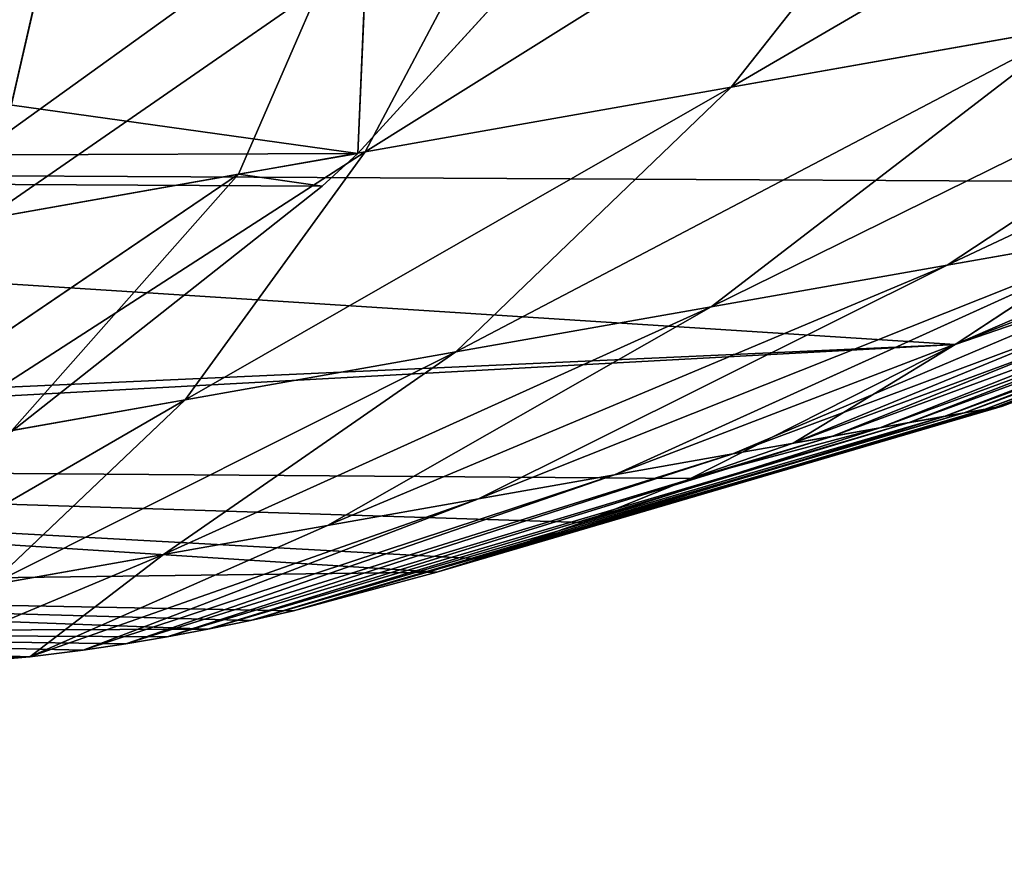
# Model space of a CAD drawing. Extents: x 4 to 698, y -308 to 195.
# Tile 91 of 256: x 359.493 to 360.408, y -50.715 to -49.926. Entities that reach past the tile are written whole.
import ezdxf

# ---------------------------------------------------------------- set-up
doc = ezdxf.new("R2010")
doc.units = 0
doc.header["$LTSCALE"] = 25.4
doc.layers.get('0').update_dxf_attribs({"color": 13, "linetype": 'CONTINUOUS'})

# ---------------------------------------------------------------- blocks, each defined once
blk = doc.blocks.new('DISK-III-7644_STL')
at = {"color": 250}
for p, q in [((360.18622, -49.63533, 574.10083), (359.80698, -50.05031, 574.92041)), ((360.18622, -49.63533, 574.10083), (359.80698, -50.05031, 574.92041)), ((360.15399, -49.98869, 580.17249), (360.39233, -49.68644, 580.82269)), ((360.15399, -49.98869, 580.17249), (360.39233, -49.68644, 580.82269)), ((359.81396, -50.04879, 580.29865), (359.96603, -49.7618, 580.9809)), ((359.81396, -50.04879, 580.29865), (359.96603, -49.7618, 580.9809)), ((359.69626, -50.06959, 574.88947), (359.81845, -49.78788, 574.19904)), ((359.69626, -50.06959, 574.88947), (359.81845, -49.78788, 574.19904)), ((359.80698, -50.05031, 574.92041), (359.81845, -49.78788, 574.19904)), ((359.80698, -50.05031, 574.92041), (359.81845, -49.78788, 574.19904)), ((359.4606, -50.11125, 580.37854), (359.52301, -49.8401, 581.08105)), ((359.4606, -50.11125, 580.37854), (359.52301, -49.8401, 581.08105)), ((360.77087, -49.87964, 579.79059), (360.35443, -50.15403, 579.22296)), ((360.77087, -49.87964, 579.79059), (360.35443, -50.15403, 579.22296)), ((360.47479, -49.93198, 580.00214), (360.13544, -50.19275, 579.37939)), ((360.47479, -49.93198, 580.00214), (360.13544, -50.19275, 579.37939)), ((360.47479, -49.93198, 580.00214), (360.15399, -49.98869, 580.17249)), ((360.47479, -49.93198, 580.00214), (360.15399, -49.98869, 580.17249)), ((359.81396, -50.04879, 580.29865), (360.15399, -49.98869, 580.17249)), ((359.81396, -50.04879, 580.29865), (360.15399, -49.98869, 580.17249)), ((359.89813, -50.23469, 579.50537), (360.15399, -49.98869, 580.17249)), ((359.89813, -50.23469, 579.50537), (360.15399, -49.98869, 580.17249)), ((361.08832, -50.02431, 577.28302), (360.38992, -50.28789, 577.40027)), ((361.08832, -50.02431, 577.28302), (360.38992, -50.28789, 577.40027)), ((361.10284, -50.02174, 577.8255), (360.39926, -50.28624, 577.74829)), ((361.10284, -50.02174, 577.8255), (360.39926, -50.28624, 577.74829)), ((361.11313, -50.01992, 577.55377), (360.40585, -50.28507, 577.57397)), ((361.11313, -50.01992, 577.55377), (360.40585, -50.28507, 577.57397)), ((361.02878, -50.03484, 577.01788), (360.35175, -50.29464, 577.23022)), ((361.02878, -50.03484, 577.01788), (360.35175, -50.29464, 577.23022)), ((361.05759, -50.02974, 578.09351), (360.37024, -50.29137, 577.92017)), ((361.05759, -50.02974, 578.09351), (360.37024, -50.29137, 577.92017)), ((360.97818, -50.04378, 578.35315), (360.31931, -50.30037, 578.08673)), ((360.97818, -50.04378, 578.35315), (360.31931, -50.30037, 578.08673)), ((359.4606, -50.11125, 580.37854), (359.81396, -50.04879, 580.29865)), ((359.4606, -50.11125, 580.37854), (359.81396, -50.04879, 580.29865)), ((359.64664, -50.27914, 579.59875), (359.81396, -50.04879, 580.29865)), ((359.64664, -50.27914, 579.59875), (359.81396, -50.04879, 580.29865)), ((359.69626, -50.06959, 574.88947), (359.80698, -50.05031, 574.92041)), ((359.80698, -50.05031, 574.92041), (359.77377, -50.08062, 574.99023)), ((360.93558, -50.05131, 576.763), (360.29196, -50.30521, 577.06671)), ((360.93558, -50.05131, 576.763), (360.29196, -50.30521, 577.06671)), ((359.2959, -50.34114, 575.55042), (359.69626, -50.06959, 574.88947)), ((359.2959, -50.34114, 575.55042), (359.69626, -50.06959, 574.88947)), ((359.33978, -50.13261, 574.8255), (359.69626, -50.06959, 574.88947)), ((359.33978, -50.13261, 574.8255), (359.69626, -50.06959, 574.88947)), ((359.4834, -50.31008, 575.58942), (359.69626, -50.06959, 574.88947)), ((359.4834, -50.31008, 575.58942), (359.69626, -50.06959, 574.88947)), ((359.77377, -50.08062, 574.99023), (359.69626, -50.06959, 574.88947)), ((360.86597, -50.06362, 578.60004), (360.24731, -50.3131, 578.24512)), ((360.86597, -50.06362, 578.60004), (360.24731, -50.3131, 578.24512)), ((359.77377, -50.08062, 574.99023), (359.4834, -50.31008, 575.58942)), ((359.77377, -50.08062, 574.99023), (359.4834, -50.31008, 575.58942)), ((360.8103, -50.07346, 576.52264), (360.36185, -50.22774, 576.48419)), ((360.8103, -50.07346, 576.52264), (360.36185, -50.22774, 576.48419)), ((360.36185, -50.22774, 576.48419), (360.59119, -50.07708, 576.02075)), ((360.36185, -50.22774, 576.48419), (360.59119, -50.07708, 576.02075)), ((360.72287, -50.08891, 578.8299), (360.15552, -50.32932, 578.39258)), ((360.72287, -50.08891, 578.8299), (360.15552, -50.32932, 578.39258)), ((360.65512, -50.10088, 576.30109), (360.36185, -50.22774, 576.48419)), ((360.65512, -50.10088, 576.30109), (360.36185, -50.22774, 576.48419)), ((360.55139, -50.11922, 579.0387), (360.04553, -50.34877, 578.52649)), ((360.55139, -50.11922, 579.0387), (360.04553, -50.34877, 578.52649)), ((360.35443, -50.15403, 579.22296), (360.55139, -50.11922, 579.0387)), ((360.35443, -50.15403, 579.22296), (360.55139, -50.11922, 579.0387)), ((360.35443, -50.15403, 579.22296), (359.91919, -50.3711, 578.64471)), ((360.35443, -50.15403, 579.22296), (359.91919, -50.3711, 578.64471)), ((360.13544, -50.19275, 579.37939), (360.35443, -50.15403, 579.22296)), ((360.13544, -50.19275, 579.37939), (360.35443, -50.15403, 579.22296)), ((360.13544, -50.19275, 579.37939), (359.77872, -50.39593, 578.74506)), ((360.13544, -50.19275, 579.37939), (359.77872, -50.39593, 578.74506)), ((359.89813, -50.23469, 579.50537), (360.13544, -50.19275, 579.37939)), ((359.89813, -50.23469, 579.50537), (360.13544, -50.19275, 579.37939)), ((360.11606, -50.35234, 576.96918), (360.36185, -50.22774, 576.48419)), ((360.11606, -50.35234, 576.96918), (360.36185, -50.22774, 576.48419)), ((360.36185, -50.22774, 576.48419), (360.21161, -50.31941, 576.91254)), ((360.36185, -50.22774, 576.48419), (360.21161, -50.31941, 576.91254)), ((359.89813, -50.23469, 579.50537), (359.6265, -50.42284, 578.82587)), ((359.89813, -50.23469, 579.50537), (359.6265, -50.42284, 578.82587)), ((359.64664, -50.27914, 579.59875), (359.89813, -50.23469, 579.50537)), ((359.64664, -50.27914, 579.59875), (359.89813, -50.23469, 579.50537)), ((359.38528, -50.32534, 579.65784), (359.64664, -50.27914, 579.59875)), ((359.38528, -50.32534, 579.65784), (359.64664, -50.27914, 579.59875)), ((359.64664, -50.27914, 579.59875), (359.46515, -50.45135, 578.88574)), ((359.64664, -50.27914, 579.59875), (359.46515, -50.45135, 578.88574)), ((359.70718, -50.48419, 577.75171), (360.37024, -50.29137, 577.92017)), ((359.70718, -50.48419, 577.75171), (360.37024, -50.29137, 577.92017)), ((359.74725, -50.47516, 577.67627), (360.40585, -50.28507, 577.57397)), ((359.74725, -50.47516, 577.67627), (360.40585, -50.28507, 577.57397)), ((359.74725, -50.47516, 577.67627), (360.39926, -50.28624, 577.74829)), ((359.74725, -50.47516, 577.67627), (360.39926, -50.28624, 577.74829)), ((359.74725, -50.47516, 577.67627), (360.37024, -50.29137, 577.92017)), ((359.74725, -50.47516, 577.67627), (360.37024, -50.29137, 577.92017)), ((359.88034, -50.43924, 577.42383), (360.40585, -50.28507, 577.57397)), ((359.88034, -50.43924, 577.42383), (360.40585, -50.28507, 577.57397)), ((359.88034, -50.43924, 577.42383), (360.38992, -50.28789, 577.40027)), ((359.88034, -50.43924, 577.42383), (360.38992, -50.28789, 577.40027)), ((359.91937, -50.42694, 577.34918), (360.38992, -50.28789, 577.40027)), ((359.91937, -50.42694, 577.34918), (360.38992, -50.28789, 577.40027)), ((360.37024, -50.29137, 577.92017), (360.31931, -50.30037, 578.08673)), ((360.37024, -50.29137, 577.92017), (360.31931, -50.30037, 578.08673)), ((360.35175, -50.29464, 577.23022), (360.38992, -50.28789, 577.40027)), ((360.35175, -50.29464, 577.23022), (360.38992, -50.28789, 577.40027)), ((360.39926, -50.28624, 577.74829), (360.37024, -50.29137, 577.92017)), ((360.39926, -50.28624, 577.74829), (360.37024, -50.29137, 577.92017)), ((360.38992, -50.28789, 577.40027), (360.40585, -50.28507, 577.57397)), ((360.38992, -50.28789, 577.40027), (360.40585, -50.28507, 577.57397)), ((360.40585, -50.28507, 577.57397), (360.39926, -50.28624, 577.74829)), ((360.40585, -50.28507, 577.57397), (360.39926, -50.28624, 577.74829)), ((359.66776, -50.49229, 577.82568), (360.31931, -50.30037, 578.08673)), ((359.66776, -50.49229, 577.82568), (360.31931, -50.30037, 578.08673)), ((359.70718, -50.48419, 577.75171), (360.31931, -50.30037, 578.08673)), ((359.70718, -50.48419, 577.75171), (360.31931, -50.30037, 578.08673)), ((360.01544, -50.39317, 577.16443), (360.35175, -50.29464, 577.23022)), ((360.01544, -50.39317, 577.16443), (360.35175, -50.29464, 577.23022)), ((360.31931, -50.30037, 578.08673), (360.24731, -50.3131, 578.24512)), ((360.31931, -50.30037, 578.08673), (360.24731, -50.3131, 578.24512)), ((360.29196, -50.30521, 577.06671), (360.35175, -50.29464, 577.23022)), ((360.29196, -50.30521, 577.06671), (360.35175, -50.29464, 577.23022)), ((360.01544, -50.39317, 577.16443), (360.29196, -50.30521, 577.06671)), ((360.01544, -50.39317, 577.16443), (360.29196, -50.30521, 577.06671)), ((360.11606, -50.35234, 576.96918), (360.29196, -50.30521, 577.06671)), ((360.11606, -50.35234, 576.96918), (360.29196, -50.30521, 577.06671)), ((360.21161, -50.31941, 576.91254), (360.29196, -50.30521, 577.06671)), ((360.21161, -50.31941, 576.91254), (360.29196, -50.30521, 577.06671)), ((359.62976, -50.49937, 577.89679), (360.24731, -50.3131, 578.24512)), ((359.62976, -50.49937, 577.89679), (360.24731, -50.3131, 578.24512)), ((359.66776, -50.49229, 577.82568), (360.24731, -50.3131, 578.24512)), ((359.66776, -50.49229, 577.82568), (360.24731, -50.3131, 578.24512)), ((360.11606, -50.35234, 576.96918), (360.21161, -50.31941, 576.91254)), ((360.11606, -50.35234, 576.96918), (360.21161, -50.31941, 576.91254)), ((360.24731, -50.3131, 578.24512), (360.15552, -50.32932, 578.39258)), ((360.24731, -50.3131, 578.24512), (360.15552, -50.32932, 578.39258)), ((359.59161, -50.50575, 577.9679), (360.15552, -50.32932, 578.39258)), ((359.59161, -50.50575, 577.9679), (360.15552, -50.32932, 578.39258)), ((359.62976, -50.49937, 577.89679), (360.15552, -50.32932, 578.39258)), ((359.62976, -50.49937, 577.89679), (360.15552, -50.32932, 578.39258)), ((360.15552, -50.32932, 578.39258), (360.04553, -50.34877, 578.52649)), ((360.15552, -50.32932, 578.39258), (360.04553, -50.34877, 578.52649)), ((359.55182, -50.51165, 578.04181), (360.04553, -50.34877, 578.52649)), ((359.55182, -50.51165, 578.04181), (360.04553, -50.34877, 578.52649)), ((359.59161, -50.50575, 577.9679), (360.04553, -50.34877, 578.52649)), ((359.59161, -50.50575, 577.9679), (360.04553, -50.34877, 578.52649)), ((360.04553, -50.34877, 578.52649), (359.91919, -50.3711, 578.64471)), ((360.04553, -50.34877, 578.52649), (359.91919, -50.3711, 578.64471)), ((360.01544, -50.39317, 577.16443), (360.11606, -50.35234, 576.96918)), ((360.01544, -50.39317, 577.16443), (360.11606, -50.35234, 576.96918)), ((359.50238, -50.51792, 578.13336), (359.91919, -50.3711, 578.64471)), ((359.50238, -50.51792, 578.13336), (359.91919, -50.3711, 578.64471)), ((359.55182, -50.51165, 578.04181), (359.91919, -50.3711, 578.64471)), ((359.55182, -50.51165, 578.04181), (359.91919, -50.3711, 578.64471)), ((359.91919, -50.3711, 578.64471), (359.77872, -50.39593, 578.74506)), ((359.91919, -50.3711, 578.64471), (359.77872, -50.39593, 578.74506)), ((359.50238, -50.51792, 578.13336), (359.77872, -50.39593, 578.74506)), ((359.50238, -50.51792, 578.13336), (359.77872, -50.39593, 578.74506)), ((359.77872, -50.39593, 578.74506), (359.6265, -50.42284, 578.82587)), ((359.77872, -50.39593, 578.74506), (359.6265, -50.42284, 578.82587)), ((359.91937, -50.42694, 577.34918), (360.01544, -50.39317, 577.16443)), ((359.91937, -50.42694, 577.34918), (360.01544, -50.39317, 577.16443)), ((359.37375, -50.52878, 578.36975), (359.6265, -50.42284, 578.82587)), ((359.37375, -50.52878, 578.36975), (359.6265, -50.42284, 578.82587)), ((359.6265, -50.42284, 578.82587), (359.46515, -50.45135, 578.88574)), ((359.6265, -50.42284, 578.82587), (359.46515, -50.45135, 578.88574)), ((359.50238, -50.51792, 578.13336), (359.6265, -50.42284, 578.82587)), ((359.50238, -50.51792, 578.13336), (359.6265, -50.42284, 578.82587)), ((359.88034, -50.43924, 577.42383), (359.91937, -50.42694, 577.34918)), ((359.88034, -50.43924, 577.42383), (359.91937, -50.42694, 577.34918)), ((359.74725, -50.47516, 577.67627), (359.88034, -50.43924, 577.42383)), ((359.74725, -50.47516, 577.67627), (359.88034, -50.43924, 577.42383)), ((359.70718, -50.48419, 577.75171), (359.74725, -50.47516, 577.67627)), ((359.70718, -50.48419, 577.75171), (359.74725, -50.47516, 577.67627)), ((359.62976, -50.49937, 577.89679), (359.66776, -50.49229, 577.82568)), ((359.62976, -50.49937, 577.89679), (359.66776, -50.49229, 577.82568)), ((359.66776, -50.49229, 577.82568), (359.70718, -50.48419, 577.75171)), ((359.66776, -50.49229, 577.82568), (359.70718, -50.48419, 577.75171)), ((359.59161, -50.50575, 577.9679), (359.62976, -50.49937, 577.89679)), ((359.59161, -50.50575, 577.9679), (359.62976, -50.49937, 577.89679)), ((359.55182, -50.51165, 578.04181), (359.59161, -50.50575, 577.9679)), ((359.55182, -50.51165, 578.04181), (359.59161, -50.50575, 577.9679)), ((359.37375, -50.52878, 578.36975), (359.50238, -50.51792, 578.13336)), ((359.37375, -50.52878, 578.36975), (359.50238, -50.51792, 578.13336)), ((359.50238, -50.51792, 578.13336), (359.55182, -50.51165, 578.04181)), ((359.50238, -50.51792, 578.13336), (359.55182, -50.51165, 578.04181))]:
    blk.add_line(p, q, dxfattribs=at)
mesh = blk.add_polyface(dxfattribs=at)
corners = [(301.69812, -12.27427, 585.61011), (300.3389, 4.12897, 585.61011), (300.3389, -4.12897, 585.61011), (301.69812, 12.27427, 585.61011), (301.8338, -4.0051, 585.61011), (304.37946, -20.08477, 585.61011), (303.15222, -11.90605, 585.61011), (305.75314, -19.48223, 585.61011), (308.30981, -27.34741, 585.61011), (309.56555, -26.52699, 585.61011), (313.38193, -33.86408, 585.61011), (314.48553, -32.84816, 585.61011), (319.45749, -39.45703, 585.61011), (320.37881, -38.27332, 585.61011), (326.37076, -43.97369, 585.61011), (327.08469, -42.65448, 585.61011), (333.93317, -47.29086, 585.61011), (334.42023, -45.87214, 585.61011), (341.93842, -49.31807, 585.61011), (342.1853, -47.83852, 585.61011), (350.16812, -50, 585.61011), (350.16812, -48.5, 585.61011), (358.39786, -49.31807, 585.61011), (358.15097, -47.83852, 585.61011), (365.91605, -45.87214, 585.61011), (366.40311, -47.29086, 585.61011), (373.25159, -42.65448, 585.61011), (373.96552, -43.97369, 585.61011), (379.95746, -38.27332, 585.61011), (380.87878, -39.45703, 585.61011), (385.85074, -32.84816, 585.61011), (386.95435, -33.86408, 585.61011), (390.77072, -26.52699, 585.61011), (392.02646, -27.34741, 585.61011), (394.58313, -19.48223, 585.61011), (395.95682, -20.08477, 585.61011), (397.18405, -11.90605, 585.61011), (398.63815, -12.27427, 585.61011), (398.50247, -4.0051, 585.61011), (398.50247, 4.0051, 585.61011), (301.8338, 4.0051, 585.61011), (304.37946, 20.08477, 585.61011), (303.15222, 11.90605, 585.61011), (305.75314, 19.48223, 585.61011), (308.30981, 27.34741, 585.61011), (309.56555, 26.52699, 585.61011), (313.38193, 33.86408, 585.61011), (314.48553, 32.84816, 585.61011), (319.45749, 39.45703, 585.61011), (320.37881, 38.27332, 585.61011), (326.37076, 43.97369, 585.61011), (327.08469, 42.65448, 585.61011), (333.93317, 47.29086, 585.61011), (334.42023, 45.87214, 585.61011), (341.93842, 49.31807, 585.61011), (342.1853, 47.83852, 585.61011), (350.16812, 50, 585.61011), (350.16812, 48.5, 585.61011), (358.15097, 47.83852, 585.61011), (358.39786, 49.31807, 585.61011), (365.91605, 45.87214, 585.61011), (366.40311, 47.29086, 585.61011), (373.25159, 42.65448, 585.61011), (373.96552, 43.97369, 585.61011), (379.95746, 38.27332, 585.61011), (380.87878, 39.45703, 585.61011), (385.85074, 32.84816, 585.61011), (386.95435, 33.86408, 585.61011), (390.77072, 26.52699, 585.61011), (392.02646, 27.34741, 585.61011), (394.58313, 19.48223, 585.61011), (395.95682, 20.08477, 585.61011), (397.18405, 11.90605, 585.61011), (398.63815, 12.27427, 585.61011), (399.99738, -4.12897, 585.61011), (399.99738, 4.12897, 585.61011)]
mesh.append_faces([[corners[k] for k in face] for face in [(0, 1, 2), (73, 74, 75)]], dxfattribs={"vtx0": -1, "color": 250})
mesh.append_faces([[corners[k] for k in face] for face in [(1, 0, 3), (4, 5, 6), (6, 5, 7), (7, 8, 9), (9, 10, 11), (11, 12, 13), (13, 14, 15), (15, 16, 17), (17, 18, 19), (19, 20, 21), (21, 22, 23), (23, 22, 24), (24, 25, 26), (26, 27, 28), (28, 29, 30), (30, 31, 32), (32, 33, 34), (34, 35, 36), (36, 37, 38), (38, 37, 39), (3, 40, 41), (40, 3, 4), (41, 43, 44), (44, 45, 46), (46, 47, 48), (48, 49, 50), (50, 51, 52), (52, 53, 54), (54, 55, 56), (56, 58, 59), (59, 60, 61), (61, 62, 63), (63, 64, 65), (65, 66, 67), (67, 68, 69), (69, 70, 71), (71, 72, 73)]], dxfattribs={"vtx0": -1, "vtx1": -1, "color": 250})
mesh.append_faces([[corners[k] for k in face] for face in [(3, 0, 4), (73, 39, 37)]], dxfattribs={"vtx0": -1, "vtx1": -1, "vtx2": -1, "color": 250})
mesh.append_faces([[corners[k] for k in face] for face in [(4, 0, 5), (7, 5, 8), (9, 8, 10), (11, 10, 12), (13, 12, 14), (15, 14, 16), (17, 16, 18), (19, 18, 20), (21, 20, 22), (24, 22, 25), (26, 25, 27), (28, 27, 29), (30, 29, 31), (32, 31, 33), (34, 33, 35), (36, 35, 37), (41, 40, 42), (41, 42, 43), (44, 43, 45), (46, 45, 47), (48, 47, 49), (50, 49, 51), (52, 51, 53), (54, 53, 55), (56, 55, 57), (56, 57, 58), (59, 58, 60), (61, 60, 62), (63, 62, 64), (65, 64, 66), (67, 66, 68), (69, 68, 70), (71, 70, 72), (73, 72, 39), (73, 37, 74)]], dxfattribs={"vtx0": -1, "vtx2": -1, "color": 250})
mesh = blk.add_polyface(dxfattribs=at)
corners = [(359.11316, -50.52738, 578.84113), (359.33286, -50.53061, 578.44434), (359.23105, -50.53183, 578.62915), (359.37375, -50.52878, 578.36975), (359.50238, -50.51792, 578.13336), (358.84891, -50.49517, 579.30933), (359.55182, -50.51165, 578.04181), (359.59161, -50.50575, 577.9679), (359.62976, -50.49937, 577.89679), (359.66776, -50.49229, 577.82568), (358.66425, -50.45488, 579.6308), (359.70718, -50.48419, 577.75171), (359.74725, -50.47516, 577.67627), (359.88034, -50.43924, 577.42383), (358.31284, -50.33886, 580.22998), (359.91937, -50.42694, 577.34918), (360.01544, -50.39317, 577.16443), (360.11606, -50.35234, 576.96918), (360.36185, -50.22774, 576.48419), (358.27124, -50.32177, 580.2998), (357.77271, -50.06195, 581.11938), (360.59119, -50.07708, 576.02075), (361.02313, -49.68848, 575.1142), (357.50339, -49.87936, 581.54858), (357.41635, -49.38699, 581.54858), (361.41473, -49.18798, 574.24493), (357.53705, -48.95945, 581.19318), (361.3277, -48.69561, 574.24493), (361.06772, -48.33537, 574.6004)]
mesh.append_faces([[corners[k] for k in face] for face in [(0, 1, 2), (27, 26, 28)]], dxfattribs={"vtx0": -1, "color": 250})
mesh.append_faces([[corners[k] for k in face] for face in [(1, 0, 3), (3, 0, 4), (4, 5, 6), (6, 5, 7), (7, 5, 8), (8, 5, 9), (9, 10, 11), (11, 10, 12), (12, 10, 13), (13, 14, 15), (15, 14, 16), (16, 14, 17), (17, 14, 18), (18, 20, 21), (21, 20, 22), (22, 24, 25), (25, 26, 27)]], dxfattribs={"vtx0": -1, "vtx1": -1, "color": 250})
mesh.append_faces([[corners[k] for k in face] for face in [(4, 0, 5), (9, 5, 10), (13, 10, 14), (18, 14, 19), (18, 19, 20), (22, 20, 23), (22, 23, 24), (25, 24, 26)]], dxfattribs={"vtx0": -1, "vtx2": -1, "color": 250})
mesh = blk.add_polyface(dxfattribs=at)
corners = [(358.29477, -50.7141, 577.87103), (358.08444, -50.71146, 578.25104), (358.19293, -50.71532, 578.05585), (358.33566, -50.71228, 577.79645), (358.47299, -50.7004, 577.54395), (357.81079, -50.67867, 578.73602), (358.5137, -50.69515, 577.46851), (358.55353, -50.68924, 577.39453), (358.59164, -50.68286, 577.32349), (358.62967, -50.67579, 577.25238), (357.54373, -50.61576, 579.19952), (358.6691, -50.66769, 577.17841), (358.71768, -50.65662, 577.08685), (358.84222, -50.62273, 576.85052), (358.88126, -50.61043, 576.77588), (357.0047, -50.39878, 580.10602), (358.97736, -50.57667, 576.59113), (359.08655, -50.53209, 576.37909), (359.32376, -50.41124, 575.91089), (359.4834, -50.31008, 575.58942), (356.46527, -50.06285, 580.97528), (359.77377, -50.08062, 574.99023), (359.80698, -50.05031, 574.92041), (356.37823, -49.57049, 580.97528), (360.18622, -49.63533, 574.10083), (360.37665, -49.37148, 573.67163), (356.49896, -49.14295, 580.61987), (360.28961, -48.87911, 573.67163), (360.02963, -48.51886, 574.02704)]
mesh.append_faces([[corners[k] for k in face] for face in [(0, 1, 2), (26, 27, 28)]], dxfattribs={"vtx0": -1, "color": 250})
mesh.append_faces([[corners[k] for k in face] for face in [(1, 4, 5), (5, 9, 10), (10, 14, 15), (15, 19, 20), (20, 22, 23), (23, 25, 26)]], dxfattribs={"vtx0": -1, "vtx1": -1, "color": 250})
mesh.append_faces([[corners[k] for k in face] for face in [(1, 0, 3), (1, 3, 4), (5, 4, 6), (5, 6, 7), (5, 7, 8), (5, 8, 9), (10, 9, 11), (10, 11, 12), (10, 12, 13), (10, 13, 14), (15, 14, 16), (15, 16, 17), (15, 17, 18), (15, 18, 19), (20, 19, 21), (20, 21, 22), (23, 22, 24), (23, 24, 25), (26, 25, 27)]], dxfattribs={"vtx0": -1, "vtx2": -1, "color": 250})
mesh = blk.add_polyface(dxfattribs=at)
corners = [(360.79456, -49.61535, 580.60913), (360.15399, -49.98869, 580.17249), (360.47479, -49.93198, 580.00214), (360.39233, -49.68644, 580.82269)]
mesh.append_faces([[corners[k] for k in face] for face in [(0, 1, 2), (1, 0, 3)]], dxfattribs={"vtx0": -1, "color": 250})
mesh = blk.add_polyface(dxfattribs=at)
corners = [(359.80698, -50.05031, 574.92041), (359.81845, -49.78788, 574.19904), (360.18622, -49.63533, 574.10083)]
mesh.append_faces([[corners[k] for k in face] for face in [(0, 1, 2)]], dxfattribs={"color": 250})
mesh = blk.add_polyface(dxfattribs=at)
corners = [(360.39233, -49.68644, 580.82269), (359.81396, -50.04879, 580.29865), (360.15399, -49.98869, 580.17249), (359.96603, -49.7618, 580.9809)]
mesh.append_faces([[corners[k] for k in face] for face in [(0, 1, 2), (1, 0, 3)]], dxfattribs={"vtx0": -1, "color": 250})
mesh = blk.add_polyface(dxfattribs=at)
corners = [(359.96603, -49.7618, 580.9809), (359.4606, -50.11125, 580.37854), (359.81396, -50.04879, 580.29865), (359.52301, -49.8401, 581.08105)]
mesh.append_faces([[corners[k] for k in face] for face in [(0, 1, 2), (1, 0, 3)]], dxfattribs={"vtx0": -1, "color": 250})
mesh = blk.add_polyface(dxfattribs=at)
corners = [(359.81845, -49.78788, 574.19904), (359.33978, -50.13261, 574.8255), (359.37149, -49.86688, 574.11884), (359.69626, -50.06959, 574.88947)]
mesh.append_faces([[corners[k] for k in face] for face in [(0, 1, 2), (1, 0, 3)]], dxfattribs={"vtx0": -1, "color": 250})
mesh = blk.add_polyface(dxfattribs=at)
corners = [(359.80698, -50.05031, 574.92041), (359.69626, -50.06959, 574.88947), (359.81845, -49.78788, 574.19904)]
mesh.append_faces([[corners[k] for k in face] for face in [(0, 1, 2)]], dxfattribs={"color": 250})
mesh = blk.add_polyface(dxfattribs=at)
corners = [(361.03714, -49.83258, 579.54156), (360.35443, -50.15403, 579.22296), (360.55139, -50.11922, 579.0387), (360.77087, -49.87964, 579.79059)]
mesh.append_faces([[corners[k] for k in face] for face in [(0, 1, 2), (1, 0, 3)]], dxfattribs={"vtx0": -1, "color": 250})
mesh = blk.add_polyface(dxfattribs=at)
corners = [(359.52301, -49.8401, 581.08105), (359.10001, -50.17499, 580.41077), (359.4606, -50.11125, 580.37854), (359.07089, -49.92002, 581.12146)]
mesh.append_faces([[corners[k] for k in face] for face in [(0, 1, 2), (1, 0, 3)]], dxfattribs={"vtx0": -1, "color": 250})
mesh = blk.add_polyface(dxfattribs=at)
corners = [(360.77087, -49.87964, 579.79059), (360.13544, -50.19275, 579.37939), (360.35443, -50.15403, 579.22296), (360.47479, -49.93198, 580.00214)]
mesh.append_faces([[corners[k] for k in face] for face in [(0, 1, 2), (1, 0, 3)]], dxfattribs={"vtx0": -1, "color": 250})
mesh = blk.add_polyface(dxfattribs=at)
corners = [(360.47479, -49.93198, 580.00214), (359.89813, -50.23469, 579.50537), (360.13544, -50.19275, 579.37939), (360.15399, -49.98869, 580.17249)]
mesh.append_faces([[corners[k] for k in face] for face in [(0, 1, 2), (1, 0, 3)]], dxfattribs={"vtx0": -1, "color": 250})
mesh = blk.add_polyface(dxfattribs=at)
corners = [(360.15399, -49.98869, 580.17249), (359.64664, -50.27914, 579.59875), (359.89813, -50.23469, 579.50537), (359.81396, -50.04879, 580.29865)]
mesh.append_faces([[corners[k] for k in face] for face in [(0, 1, 2), (1, 0, 3)]], dxfattribs={"vtx0": -1, "color": 250})
mesh = blk.add_polyface(dxfattribs=at)
corners = [(361.08832, -50.02431, 577.28302), (360.35175, -50.29464, 577.23022), (361.02878, -50.03484, 577.01788), (360.38992, -50.28789, 577.40027)]
mesh.append_faces([[corners[k] for k in face] for face in [(0, 1, 2), (1, 0, 3)]], dxfattribs={"vtx0": -1, "color": 250})
mesh = blk.add_polyface(dxfattribs=at)
corners = [(361.10284, -50.02174, 577.8255), (360.37024, -50.29137, 577.92017), (360.39926, -50.28624, 577.74829), (361.05759, -50.02974, 578.09351)]
mesh.append_faces([[corners[k] for k in face] for face in [(0, 1, 2), (1, 0, 3)]], dxfattribs={"vtx0": -1, "color": 250})
mesh = blk.add_polyface(dxfattribs=at)
corners = [(361.11313, -50.01992, 577.55377), (360.38992, -50.28789, 577.40027), (361.08832, -50.02431, 577.28302), (360.40585, -50.28507, 577.57397)]
mesh.append_faces([[corners[k] for k in face] for face in [(0, 1, 2), (1, 0, 3)]], dxfattribs={"vtx0": -1, "color": 250})
mesh = blk.add_polyface(dxfattribs=at)
corners = [(361.10284, -50.02174, 577.8255), (360.40585, -50.28507, 577.57397), (361.11313, -50.01992, 577.55377), (360.39926, -50.28624, 577.74829)]
mesh.append_faces([[corners[k] for k in face] for face in [(0, 1, 2), (1, 0, 3)]], dxfattribs={"vtx0": -1, "color": 250})
mesh = blk.add_polyface(dxfattribs=at)
corners = [(361.02878, -50.03484, 577.01788), (360.29196, -50.30521, 577.06671), (360.93558, -50.05131, 576.763), (360.35175, -50.29464, 577.23022)]
mesh.append_faces([[corners[k] for k in face] for face in [(0, 1, 2), (1, 0, 3)]], dxfattribs={"vtx0": -1, "color": 250})
mesh = blk.add_polyface(dxfattribs=at)
corners = [(361.05759, -50.02974, 578.09351), (360.31931, -50.30037, 578.08673), (360.37024, -50.29137, 577.92017), (360.97818, -50.04378, 578.35315)]
mesh.append_faces([[corners[k] for k in face] for face in [(0, 1, 2), (1, 0, 3)]], dxfattribs={"vtx0": -1, "color": 250})
mesh = blk.add_polyface(dxfattribs=at)
corners = [(360.97818, -50.04378, 578.35315), (360.24731, -50.3131, 578.24512), (360.31931, -50.30037, 578.08673), (360.86597, -50.06362, 578.60004)]
mesh.append_faces([[corners[k] for k in face] for face in [(0, 1, 2), (1, 0, 3)]], dxfattribs={"vtx0": -1, "color": 250})
mesh = blk.add_polyface(dxfattribs=at)
corners = [(359.81396, -50.04879, 580.29865), (359.38528, -50.32534, 579.65784), (359.64664, -50.27914, 579.59875), (359.4606, -50.11125, 580.37854)]
mesh.append_faces([[corners[k] for k in face] for face in [(0, 1, 2), (1, 0, 3)]], dxfattribs={"vtx0": -1, "color": 250})
mesh = blk.add_polyface(dxfattribs=at)
corners = [(360.8103, -50.07346, 576.52264), (360.21161, -50.31941, 576.91254), (360.36185, -50.22774, 576.48419), (360.93558, -50.05131, 576.763), (360.29196, -50.30521, 577.06671)]
mesh.append_faces([[corners[k] for k in face] for face in [(0, 1, 2), (1, 3, 4)]], dxfattribs={"vtx0": -1, "color": 250})
mesh.append_faces([[corners[k] for k in face] for face in [(1, 0, 3)]], dxfattribs={"vtx0": -1, "vtx2": -1, "color": 250})
mesh = blk.add_polyface(dxfattribs=at)
corners = [(359.4834, -50.31008, 575.58942), (359.2959, -50.34114, 575.55042), (359.69626, -50.06959, 574.88947)]
mesh.append_faces([[corners[k] for k in face] for face in [(0, 1, 2)]], dxfattribs={"color": 250})
mesh = blk.add_polyface(dxfattribs=at)
corners = [(359.2959, -50.34114, 575.55042), (359.33978, -50.13261, 574.8255), (359.69626, -50.06959, 574.88947)]
mesh.append_faces([[corners[k] for k in face] for face in [(0, 1, 2)]], dxfattribs={"color": 250})
mesh = blk.add_polyface(dxfattribs=at)
corners = [(359.4834, -50.31008, 575.58942), (359.69626, -50.06959, 574.88947), (359.77377, -50.08062, 574.99023)]
mesh.append_faces([[corners[k] for k in face] for face in [(0, 1, 2)]], dxfattribs={"color": 250})
mesh = blk.add_polyface(dxfattribs=at)
corners = [(360.86597, -50.06362, 578.60004), (360.15552, -50.32932, 578.39258), (360.24731, -50.3131, 578.24512), (360.72287, -50.08891, 578.8299)]
mesh.append_faces([[corners[k] for k in face] for face in [(0, 1, 2), (1, 0, 3)]], dxfattribs={"vtx0": -1, "color": 250})
mesh = blk.add_polyface(dxfattribs=at)
corners = [(360.8103, -50.07346, 576.52264), (360.36185, -50.22774, 576.48419), (360.65512, -50.10088, 576.30109)]
mesh.append_faces([[corners[k] for k in face] for face in [(0, 1, 2)]], dxfattribs={"color": 250})
mesh = blk.add_polyface(dxfattribs=at)
corners = [(360.36185, -50.22774, 576.48419), (360.59119, -50.07708, 576.02075), (360.65512, -50.10088, 576.30109)]
mesh.append_faces([[corners[k] for k in face] for face in [(0, 1, 2)]], dxfattribs={"color": 250})
mesh = blk.add_polyface(dxfattribs=at)
corners = [(360.72287, -50.08891, 578.8299), (360.04553, -50.34877, 578.52649), (360.15552, -50.32932, 578.39258), (360.55139, -50.11922, 579.0387)]
mesh.append_faces([[corners[k] for k in face] for face in [(0, 1, 2), (1, 0, 3)]], dxfattribs={"vtx0": -1, "color": 250})
mesh = blk.add_polyface(dxfattribs=at)
corners = [(360.55139, -50.11922, 579.0387), (359.91919, -50.3711, 578.64471), (360.04553, -50.34877, 578.52649), (360.35443, -50.15403, 579.22296)]
mesh.append_faces([[corners[k] for k in face] for face in [(0, 1, 2), (1, 0, 3)]], dxfattribs={"vtx0": -1, "color": 250})
mesh = blk.add_polyface(dxfattribs=at)
corners = [(360.35443, -50.15403, 579.22296), (359.77872, -50.39593, 578.74506), (359.91919, -50.3711, 578.64471), (360.13544, -50.19275, 579.37939)]
mesh.append_faces([[corners[k] for k in face] for face in [(0, 1, 2), (1, 0, 3)]], dxfattribs={"vtx0": -1, "color": 250})
mesh = blk.add_polyface(dxfattribs=at)
corners = [(360.13544, -50.19275, 579.37939), (359.6265, -50.42284, 578.82587), (359.77872, -50.39593, 578.74506), (359.89813, -50.23469, 579.50537)]
mesh.append_faces([[corners[k] for k in face] for face in [(0, 1, 2), (1, 0, 3)]], dxfattribs={"vtx0": -1, "color": 250})
mesh = blk.add_polyface(dxfattribs=at)
corners = [(360.11606, -50.35234, 576.96918), (360.36185, -50.22774, 576.48419), (360.21161, -50.31941, 576.91254)]
mesh.append_faces([[corners[k] for k in face] for face in [(0, 1, 2)]], dxfattribs={"color": 250})
mesh = blk.add_polyface(dxfattribs=at)
corners = [(359.89813, -50.23469, 579.50537), (359.46515, -50.45135, 578.88574), (359.6265, -50.42284, 578.82587), (359.64664, -50.27914, 579.59875)]
mesh.append_faces([[corners[k] for k in face] for face in [(0, 1, 2), (1, 0, 3)]], dxfattribs={"vtx0": -1, "color": 250})
mesh = blk.add_polyface(dxfattribs=at)
corners = [(359.64664, -50.27914, 579.59875), (359.29752, -50.48099, 578.92365), (359.46515, -50.45135, 578.88574), (359.38528, -50.32534, 579.65784)]
mesh.append_faces([[corners[k] for k in face] for face in [(0, 1, 2), (1, 0, 3)]], dxfattribs={"vtx0": -1, "color": 250})
mesh = blk.add_polyface(dxfattribs=at)
corners = [(360.31931, -50.30037, 578.08673), (359.70718, -50.48419, 577.75171), (360.37024, -50.29137, 577.92017)]
mesh.append_faces([[corners[k] for k in face] for face in [(0, 1, 2)]], dxfattribs={"color": 250})
mesh = blk.add_polyface(dxfattribs=at)
corners = [(360.37024, -50.29137, 577.92017), (359.70718, -50.48419, 577.75171), (359.74725, -50.47516, 577.67627)]
mesh.append_faces([[corners[k] for k in face] for face in [(0, 1, 2)]], dxfattribs={"color": 250})
mesh = blk.add_polyface(dxfattribs=at)
corners = [(360.39926, -50.28624, 577.74829), (359.74725, -50.47516, 577.67627), (360.40585, -50.28507, 577.57397)]
mesh.append_faces([[corners[k] for k in face] for face in [(0, 1, 2)]], dxfattribs={"color": 250})
mesh = blk.add_polyface(dxfattribs=at)
corners = [(359.74725, -50.47516, 577.67627), (359.88034, -50.43924, 577.42383), (360.40585, -50.28507, 577.57397)]
mesh.append_faces([[corners[k] for k in face] for face in [(0, 1, 2)]], dxfattribs={"color": 250})
mesh = blk.add_polyface(dxfattribs=at)
corners = [(360.37024, -50.29137, 577.92017), (359.74725, -50.47516, 577.67627), (360.39926, -50.28624, 577.74829)]
mesh.append_faces([[corners[k] for k in face] for face in [(0, 1, 2)]], dxfattribs={"color": 250})
mesh = blk.add_polyface(dxfattribs=at)
corners = [(360.40585, -50.28507, 577.57397), (359.88034, -50.43924, 577.42383), (360.38992, -50.28789, 577.40027)]
mesh.append_faces([[corners[k] for k in face] for face in [(0, 1, 2)]], dxfattribs={"color": 250})
mesh = blk.add_polyface(dxfattribs=at)
corners = [(359.88034, -50.43924, 577.42383), (359.91937, -50.42694, 577.34918), (360.38992, -50.28789, 577.40027)]
mesh.append_faces([[corners[k] for k in face] for face in [(0, 1, 2)]], dxfattribs={"color": 250})
mesh = blk.add_polyface(dxfattribs=at)
corners = [(360.35175, -50.29464, 577.23022), (359.91937, -50.42694, 577.34918), (360.01544, -50.39317, 577.16443), (360.38992, -50.28789, 577.40027)]
mesh.append_faces([[corners[k] for k in face] for face in [(0, 1, 2), (1, 0, 3)]], dxfattribs={"vtx0": -1, "color": 250})
mesh = blk.add_polyface(dxfattribs=at)
corners = [(360.24731, -50.3131, 578.24512), (359.66776, -50.49229, 577.82568), (360.31931, -50.30037, 578.08673)]
mesh.append_faces([[corners[k] for k in face] for face in [(0, 1, 2)]], dxfattribs={"color": 250})
mesh = blk.add_polyface(dxfattribs=at)
corners = [(360.31931, -50.30037, 578.08673), (359.66776, -50.49229, 577.82568), (359.70718, -50.48419, 577.75171)]
mesh.append_faces([[corners[k] for k in face] for face in [(0, 1, 2)]], dxfattribs={"color": 250})
mesh = blk.add_polyface(dxfattribs=at)
corners = [(360.35175, -50.29464, 577.23022), (360.01544, -50.39317, 577.16443), (360.29196, -50.30521, 577.06671)]
mesh.append_faces([[corners[k] for k in face] for face in [(0, 1, 2)]], dxfattribs={"color": 250})
mesh = blk.add_polyface(dxfattribs=at)
corners = [(360.01544, -50.39317, 577.16443), (360.11606, -50.35234, 576.96918), (360.29196, -50.30521, 577.06671)]
mesh.append_faces([[corners[k] for k in face] for face in [(0, 1, 2)]], dxfattribs={"color": 250})
mesh = blk.add_polyface(dxfattribs=at)
corners = [(360.29196, -50.30521, 577.06671), (360.11606, -50.35234, 576.96918), (360.21161, -50.31941, 576.91254)]
mesh.append_faces([[corners[k] for k in face] for face in [(0, 1, 2)]], dxfattribs={"color": 250})
mesh = blk.add_polyface(dxfattribs=at)
corners = [(360.15552, -50.32932, 578.39258), (359.62976, -50.49937, 577.89679), (360.24731, -50.3131, 578.24512)]
mesh.append_faces([[corners[k] for k in face] for face in [(0, 1, 2)]], dxfattribs={"color": 250})
mesh = blk.add_polyface(dxfattribs=at)
corners = [(360.24731, -50.3131, 578.24512), (359.62976, -50.49937, 577.89679), (359.66776, -50.49229, 577.82568)]
mesh.append_faces([[corners[k] for k in face] for face in [(0, 1, 2)]], dxfattribs={"color": 250})
mesh = blk.add_polyface(dxfattribs=at)
corners = [(360.04553, -50.34877, 578.52649), (359.59161, -50.50575, 577.9679), (360.15552, -50.32932, 578.39258)]
mesh.append_faces([[corners[k] for k in face] for face in [(0, 1, 2)]], dxfattribs={"color": 250})
mesh = blk.add_polyface(dxfattribs=at)
corners = [(360.15552, -50.32932, 578.39258), (359.59161, -50.50575, 577.9679), (359.62976, -50.49937, 577.89679)]
mesh.append_faces([[corners[k] for k in face] for face in [(0, 1, 2)]], dxfattribs={"color": 250})
mesh = blk.add_polyface(dxfattribs=at)
corners = [(359.91919, -50.3711, 578.64471), (359.55182, -50.51165, 578.04181), (360.04553, -50.34877, 578.52649)]
mesh.append_faces([[corners[k] for k in face] for face in [(0, 1, 2)]], dxfattribs={"color": 250})
mesh = blk.add_polyface(dxfattribs=at)
corners = [(360.04553, -50.34877, 578.52649), (359.55182, -50.51165, 578.04181), (359.59161, -50.50575, 577.9679)]
mesh.append_faces([[corners[k] for k in face] for face in [(0, 1, 2)]], dxfattribs={"color": 250})
mesh = blk.add_polyface(dxfattribs=at)
corners = [(359.77872, -50.39593, 578.74506), (359.50238, -50.51792, 578.13336), (359.91919, -50.3711, 578.64471)]
mesh.append_faces([[corners[k] for k in face] for face in [(0, 1, 2)]], dxfattribs={"color": 250})
mesh = blk.add_polyface(dxfattribs=at)
corners = [(359.91919, -50.3711, 578.64471), (359.50238, -50.51792, 578.13336), (359.55182, -50.51165, 578.04181)]
mesh.append_faces([[corners[k] for k in face] for face in [(0, 1, 2)]], dxfattribs={"color": 250})
mesh = blk.add_polyface(dxfattribs=at)
corners = [(359.6265, -50.42284, 578.82587), (359.50238, -50.51792, 578.13336), (359.77872, -50.39593, 578.74506)]
mesh.append_faces([[corners[k] for k in face] for face in [(0, 1, 2)]], dxfattribs={"color": 250})
mesh = blk.add_polyface(dxfattribs=at)
corners = [(359.46515, -50.45135, 578.88574), (359.37375, -50.52878, 578.36975), (359.6265, -50.42284, 578.82587)]
mesh.append_faces([[corners[k] for k in face] for face in [(0, 1, 2)]], dxfattribs={"color": 250})
mesh = blk.add_polyface(dxfattribs=at)
corners = [(359.6265, -50.42284, 578.82587), (359.37375, -50.52878, 578.36975), (359.50238, -50.51792, 578.13336)]
mesh.append_faces([[corners[k] for k in face] for face in [(0, 1, 2)]], dxfattribs={"color": 250})

msp = doc.modelspace()

# ---------------------------------------------------------------- block references
at = {"color": 0}
msp.add_blockref('DISK-III-7644_STL', (0, 0), dxfattribs=at)

doc.saveas('drawing.dxf')
